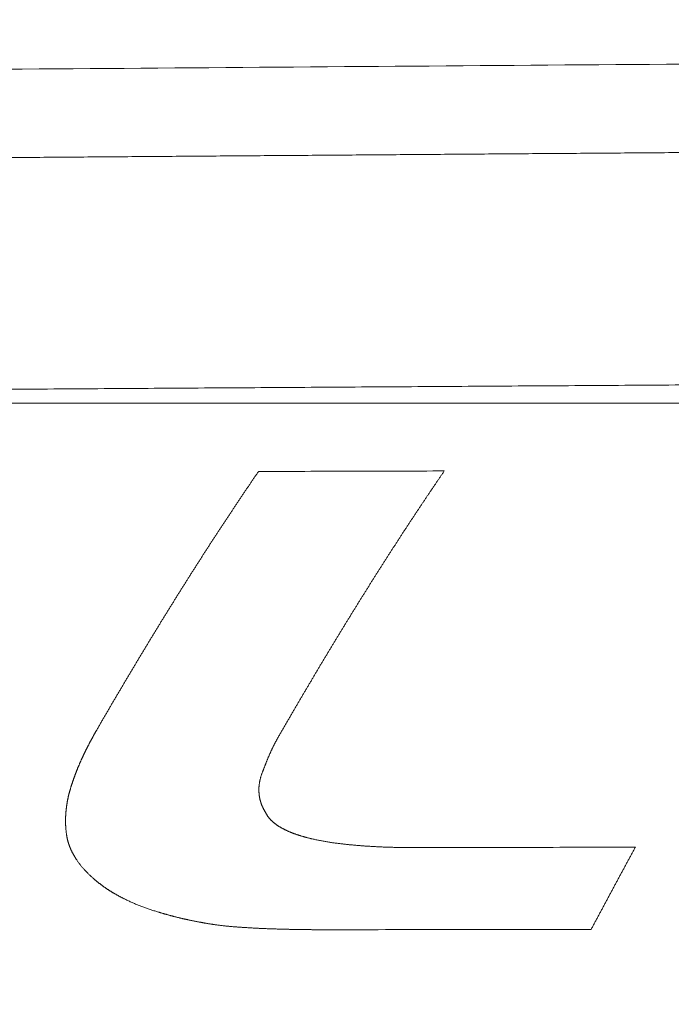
# Model space of a CAD drawing. Header units: millimetres. Extents: x 0 to 594, y 0 to 420.
# Tile 94 of 256: x 291.87 to 296.26, y 160.59 to 167.22. Entities that reach past the tile are written whole.
import ezdxf

# ---------------------------------------------------------------- set-up
doc = ezdxf.new("R2010")
doc.units = ezdxf.units.MM
doc.layers.add('1', color=7, linetype='Continuous', true_color=0xffffff)
doc.styles.add('Arial Unicode MS', font='txt')
doc.dimstyles.get("Standard").update_dxf_attribs({"dimtxt": 0.18, "dimasz": 0.18, "dimexe": 0.18, "dimexo": 0.0625, "dimgap": 0.09, "dimtad": 0, "dimtih": 1, "dimtoh": 1, "dimdec": 4, "dimzin": 0, "dimdsep": 46, "dimtxsty": 'Standard', "dimcen": 0.09, "dimadec": 0, "dimazin": 0, "dimtfac": 1, "dimtdec": 4, "dimtofl": 0, "dimtmove": 0, "dimatfit": 3, "dimfxl": 0, "dimtolj": 1, "dimtzin": 0, "dimarcsym": 0})

# ---------------------------------------------------------------- blocks, each defined once
blk = doc.blocks.new('_U6')
at = {"layer": '1', "color": 18, "lineweight": 13}
for p, q in [((249.4923, 222.8797), (249.4923, 205.5808)), ((345.4466, 147.9494), (345.4466, 209.5808)), ((249.4923, 207.5808), (266.9467, 207.5808)), ((345.4466, 207.5808), (327.9922, 207.5808))]:
    blk.add_line(p, q, dxfattribs=at)
at = {"layer": '1', "color": 18}
for points in [[(249.4923, 207.5808), (252.9923, 208.5186), (252.9923, 206.6429)], [(345.4466, 207.5808), (341.9466, 206.6429), (341.9466, 208.5186)]]:
    blk.add_solid(points, dxfattribs=at)
at = {"layer": '1', "color": 18, "linetype": 'Continuous', "lineweight": 13, "char_height": 3.5, "attachment_point": 7, "line_spacing_factor": 1.047437, "style": 'Arial Unicode MS'}
for s, insert in [('\\fArial Unicode MS|b0|i0;\\W1.0000;LCG (DRY WEIGHT)', (281.2985, 204.945)), ('\\fArial Unicode MS|b0|i0;\\W1.0000;1.92', (268.6322, 204.945))]:
    blk.add_mtext(s, dxfattribs=dict(at, insert=insert))
blk = doc.blocks.new('_U9')
at = {"layer": '1', "color": 18, "lineweight": 13}
for p, q in [((249.4923, 164.6397), (361.6545, 164.6397)), ((359.6545, 164.6397), (359.6545, 150.7737)), ((359.6545, 124.3668), (359.6545, 138.6073)), ((160.7691, 124.3668), (361.6545, 124.3668))]:
    blk.add_line(p, q, dxfattribs=at)
at = {"layer": '1', "color": 18}
for points in [[(359.6545, 164.6397), (360.5923, 161.1397), (358.7167, 161.1397)], [(359.6545, 124.3668), (358.7167, 127.8668), (360.5923, 127.8668)]]:
    blk.add_solid(points, dxfattribs=at)
at = {"layer": '1', "color": 18, "linetype": 'Continuous', "lineweight": 13, "char_height": 3.5, "attachment_point": 7, "rotation": 90, "line_spacing_factor": 1.047437, "style": 'Arial Unicode MS'}
for s, insert in [('\\fArial Unicode MS|b0|i0;\\W1.0000;SINGLE POINT LIFT* EYE', (369.6954, 140.2648)), ('\\fArial Unicode MS|b0|i0;\\W1.0000;0.81', (362.6333, 140.2648))]:
    blk.add_mtext(s, dxfattribs=dict(at, insert=insert))
blk = doc.blocks.new('_U10')
at = {"layer": '1', "color": 18, "lineweight": 13}
for p, q in [((249.4923, 222.8797), (380.277, 222.8797)), ((378.277, 222.8797), (378.277, 151.235)), ((378.277, 124.3668), (378.277, 139.0687)), ((160.7691, 124.3668), (380.277, 124.3668))]:
    blk.add_line(p, q, dxfattribs=at)
at = {"layer": '1', "color": 18}
for points in [[(378.277, 222.8797), (379.2148, 219.3797), (377.3392, 219.3797)], [(378.277, 124.3668), (377.3392, 127.8668), (379.2148, 127.8668)]]:
    blk.add_solid(points, dxfattribs=at)
at = {"layer": '1', "color": 18, "linetype": 'Continuous', "lineweight": 13, "char_height": 3.5, "attachment_point": 7, "rotation": 90, "line_spacing_factor": 1.047437, "style": 'Arial Unicode MS'}
for s, insert in [('\\fArial Unicode MS|b0|i0;\\W1.0000;LIFTING STROPS* EYE', (388.3179, 140.7262)), ('\\fArial Unicode MS|b0|i0;\\W1.0000;1.97', (381.2558, 140.7262))]:
    blk.add_mtext(s, dxfattribs=dict(at, insert=insert))

msp = doc.modelspace()

# ---------------------------------------------------------------- linework, layer by layer
at = {"layer": '1', "color": 155, "linetype": 'Continuous', "lineweight": 13}
for points, knots in [([(273.1465, 166.7425), (273.7559, 166.7476), (274.3654, 166.7526), (275.5842, 166.7627), (276.1936, 166.7677), (278.0219, 166.7826), (279.2408, 166.7924), (282.8974, 166.8217), (285.3351, 166.8407), (290.2105, 166.8783), (292.6483, 166.8969), (296.3048, 166.9247), (297.5237, 166.934), (299.9614, 166.9525), (302.3992, 166.971), (306.0557, 166.9987), (308.4935, 167.0173), (310.9312, 167.0357), (312.1501, 167.045), (314.5878, 167.0633), (315.8066, 167.0725), (319.4632, 167.0998), (321.901, 167.1177), (326.7764, 167.1532), (329.2142, 167.1707), (331.6519, 167.188)], [0, 0, 0, 0, 0.03125, 0.03125, 0.0625, 0.0625, 0.125, 0.125, 0.25, 0.25, 0.375, 0.375, 0.4375, 0.4375, 0.5, 0.5625, 0.625, 0.625, 0.6875, 0.6875, 0.75, 0.75, 0.875, 0.875, 1, 1, 1, 1]), ([(276.7826, 166.1771), (276.9266, 166.1783), (277.2145, 166.1807), (277.6463, 166.1843), (278.0781, 166.1878), (278.51, 166.1914), (278.9418, 166.1949), (279.3736, 166.1984), (279.8055, 166.2019), (280.2373, 166.2054), (280.6692, 166.2089), (281.101, 166.2123), (281.5328, 166.2158), (281.9647, 166.2192), (282.3965, 166.2226), (282.8283, 166.2261), (283.2602, 166.2295), (283.692, 166.2329), (284.1239, 166.2362), (284.5557, 166.2396), (284.9875, 166.243), (285.4194, 166.2463), (285.8512, 166.2497), (286.283, 166.253), (286.7149, 166.2564), (287.1467, 166.2597), (287.5786, 166.263), (288.0104, 166.2663), (288.4422, 166.2696), (288.8741, 166.2729), (289.3059, 166.2761), (289.7378, 166.2794), (290.1696, 166.2827), (290.6014, 166.2859), (291.0333, 166.2892), (291.4651, 166.2924), (291.897, 166.2957), (292.3288, 166.2989), (292.7606, 166.3022), (293.1925, 166.3054), (293.6243, 166.3086), (294.0562, 166.3118), (294.488, 166.315), (294.9198, 166.3183), (295.3517, 166.3215), (295.7835, 166.3247), (296.2153, 166.3279), (296.6472, 166.3311), (297.079, 166.3343), (297.5109, 166.3375), (297.9427, 166.3406), (298.3745, 166.3438), (298.8064, 166.347), (299.2382, 166.3502), (299.6701, 166.3534), (300.1019, 166.3566), (300.5337, 166.3597), (300.9656, 166.3629), (301.3974, 166.3661), (301.8293, 166.3693), (302.2611, 166.3725), (302.6929, 166.3756), (303.1248, 166.3788), (303.5566, 166.382), (303.9885, 166.3851), (304.4203, 166.3883), (304.8521, 166.3915), (305.4753, 166.396), (306.2899, 166.402), (307.2958, 166.4093), (308.3018, 166.4166), (309.3077, 166.424), (310.3137, 166.4313), (311.3196, 166.4386), (312.3255, 166.4459), (313.3315, 166.4532), (314.3374, 166.4604), (315.3433, 166.4676), (316.3493, 166.4748), (317.3552, 166.4819), (318.3611, 166.489), (319.3671, 166.4961), (320.373, 166.5032), (321.3789, 166.5102), (322.0496, 166.5149), (322.3849, 166.5172)], [0, 0, 0, 0, 0.00947, 0.018939, 0.028409, 0.037879, 0.047348, 0.056818, 0.066288, 0.075758, 0.085227, 0.094697, 0.104167, 0.113636, 0.123106, 0.132576, 0.142045, 0.151515, 0.160985, 0.170455, 0.179924, 0.189394, 0.198864, 0.208333, 0.217803, 0.227273, 0.236742, 0.246212, 0.255682, 0.265152, 0.274621, 0.284091, 0.293561, 0.30303, 0.3125, 0.32197, 0.331439, 0.340909, 0.350379, 0.359848, 0.369318, 0.378788, 0.388258, 0.397727, 0.407197, 0.416667, 0.426136, 0.435606, 0.445076, 0.454545, 0.464015, 0.473485, 0.482955, 0.492424, 0.501894, 0.511364, 0.520833, 0.530303, 0.539773, 0.549242, 0.558712, 0.568182, 0.577652, 0.587121, 0.596591, 0.606061, 0.61553, 0.625, 0.647059, 0.669118, 0.691176, 0.713235, 0.735294, 0.757353, 0.779412, 0.801471, 0.82353, 0.845588, 0.867647, 0.889706, 0.911765, 0.933823, 0.955882, 0.977941, 1, 1, 1, 1]), ([(332.9868, 156.9742), (332.8961, 156.9735), (332.7601, 156.9724), (332.5786, 156.971), (331.761, 156.9644), (330.262, 156.9524), (322.9943, 156.8942), (310.6392, 156.7949), (296.1038, 156.6802), (284.4754, 156.5874), (275.7541, 156.5168), (267.0328, 156.4482), (258.3115, 156.3898), (249.59, 156.3509), (240.8686, 156.3417), (232.1472, 156.3724), (223.4263, 156.4526), (214.7061, 156.5949), (205.9879, 156.8175), (197.2728, 157.1385), (190.0146, 157.5029), (184.2122, 157.8614), (180.5877, 158.1152), (177.6896, 158.3373), (174.7926, 158.5724), (171.1734, 158.8908), (166.8348, 159.3124), (162.5029, 159.7736), (158.1812, 160.2742), (153.8754, 160.8135), (150.3064, 161.2944), (147.4662, 161.6974), (144.6373, 162.1124), (141.1244, 162.653), (136.9511, 163.3355), (133.5121, 163.931), (130.7865, 164.4227), (129.1149, 164.7324), (128.1254, 164.9192), (127.8099, 164.9791)], [0, 0, 0, 0, 0.001316, 0.001976, 0.002636, 0.013193, 0.023751, 0.108212, 0.192672, 0.234902, 0.277133, 0.319363, 0.361593, 0.403823, 0.446054, 0.488284, 0.530514, 0.572745, 0.614975, 0.657205, 0.699435, 0.720551, 0.741666, 0.752223, 0.762781, 0.783896, 0.805011, 0.826126, 0.847241, 0.868356, 0.889472, 0.900029, 0.910587, 0.931702, 0.952817, 0.973932, 0.98449, 0.995047, 1, 1, 1, 1]), ([(319.7954, 164.9061), (319.6208, 164.905), (319.2717, 164.903), (318.7479, 164.8999), (318.2241, 164.8968), (317.7003, 164.8937), (317.1766, 164.8906), (316.6528, 164.8874), (316.129, 164.8843), (315.6052, 164.8812), (315.0815, 164.878), (314.5577, 164.8749), (314.0339, 164.8718), (313.5101, 164.8686), (312.9864, 164.8655), (312.4626, 164.8623), (311.9388, 164.8591), (311.4151, 164.8559), (310.8913, 164.8527), (310.3675, 164.8495), (309.8437, 164.8463), (309.32, 164.8431), (308.7962, 164.8399), (308.2724, 164.8367), (307.7486, 164.8335), (307.2249, 164.8303), (306.7011, 164.8271), (306.1773, 164.8239), (305.6535, 164.8206), (305.1298, 164.8174), (304.606, 164.8142), (304.0822, 164.8109), (303.5075, 164.8074), (302.8819, 164.8035), (302.2054, 164.7993), (301.5288, 164.7951), (300.8523, 164.7909), (300.1758, 164.7867), (299.4992, 164.7825), (298.8227, 164.7782), (298.1461, 164.774), (297.4696, 164.7697), (296.7931, 164.7654), (296.1165, 164.7612), (295.44, 164.7569), (294.7634, 164.7526), (294.0869, 164.7483), (293.4104, 164.7439), (292.7338, 164.7396), (292.0573, 164.7352), (291.3807, 164.7308), (290.7042, 164.7264), (290.0277, 164.722), (289.3511, 164.7176), (288.6746, 164.7132), (287.9981, 164.7087), (287.3215, 164.7042), (286.645, 164.6997), (285.9684, 164.6952), (285.2919, 164.6906), (284.6154, 164.686), (283.9388, 164.6814), (283.2623, 164.6768), (282.5858, 164.6722), (281.9092, 164.6675), (281.2327, 164.6628), (280.5561, 164.658), (279.8796, 164.6533), (279.2031, 164.6485), (278.5265, 164.6436), (277.85, 164.6388), (277.1735, 164.6339), (276.7225, 164.6306), (276.4969, 164.629)], [0, 0, 0, 0, 0.012097, 0.024194, 0.03629, 0.048387, 0.060484, 0.072581, 0.084677, 0.096774, 0.108871, 0.120968, 0.133065, 0.145161, 0.157258, 0.169355, 0.181452, 0.193548, 0.205645, 0.217742, 0.229839, 0.241935, 0.254032, 0.266129, 0.278226, 0.290323, 0.302419, 0.314516, 0.326613, 0.33871, 0.350806, 0.362903, 0.375, 0.390625, 0.40625, 0.421875, 0.4375, 0.453125, 0.46875, 0.484375, 0.5, 0.515625, 0.53125, 0.546875, 0.5625, 0.578125, 0.59375, 0.609375, 0.625, 0.640625, 0.65625, 0.671875, 0.6875, 0.703125, 0.71875, 0.734375, 0.75, 0.765625, 0.78125, 0.796875, 0.8125, 0.828125, 0.84375, 0.859375, 0.875, 0.890625, 0.90625, 0.921875, 0.9375, 0.953125, 0.96875, 0.984375, 1, 1, 1, 1]), ([(293.4784, 164.1794), (293.4764, 164.1765), (293.4724, 164.1707), (293.4665, 164.162), (293.4605, 164.1534), (293.4546, 164.1447), (293.4486, 164.136), (293.4427, 164.1272), (293.4367, 164.1185), (293.4308, 164.1098), (293.4248, 164.101), (293.4189, 164.0923), (293.4129, 164.0835), (293.407, 164.0747), (293.401, 164.066), (293.3951, 164.0572), (293.3891, 164.0484), (293.3832, 164.0395), (293.3772, 164.0307), (293.3713, 164.0219), (293.3653, 164.0131), (293.3594, 164.0042), (293.3534, 163.9953), (293.3474, 163.9865), (293.3415, 163.9776), (293.3355, 163.9687), (293.3296, 163.9598), (293.3236, 163.9509), (293.3177, 163.942), (293.3117, 163.9331), (293.3058, 163.9241), (293.2998, 163.9152), (293.2939, 163.9062), (293.2879, 163.8973), (293.282, 163.8883), (293.276, 163.8793), (293.2701, 163.8703), (293.2641, 163.8613), (293.2582, 163.8523), (293.2522, 163.8433), (293.2463, 163.8342), (293.2404, 163.8252), (293.2344, 163.8162), (293.2285, 163.8071), (293.2225, 163.798), (293.2166, 163.7889), (293.2106, 163.7799), (293.2047, 163.7708), (293.1987, 163.7617), (293.1928, 163.7525), (293.1868, 163.7434), (293.1809, 163.7343), (293.1749, 163.7251), (293.169, 163.716), (293.163, 163.7068), (293.1571, 163.6976), (293.1511, 163.6885), (293.1452, 163.6793), (293.1392, 163.6701), (293.1333, 163.6608), (293.1273, 163.6516), (293.1214, 163.6424), (293.1155, 163.6331), (293.1095, 163.6239), (293.1036, 163.6146), (293.0976, 163.6054), (293.0917, 163.5961), (293.0857, 163.5868), (293.0798, 163.5775), (293.0738, 163.5682), (293.0679, 163.5589), (293.0619, 163.5496), (293.056, 163.5403), (293.0501, 163.531), (293.0441, 163.5216), (293.0382, 163.5123), (293.0322, 163.5029), (293.0263, 163.4936), (293.0203, 163.4842), (293.0144, 163.4748), (293.0084, 163.4654), (293.0025, 163.456), (292.9966, 163.4466), (292.9906, 163.4372), (292.9847, 163.4278), (292.9787, 163.4184), (292.9728, 163.4089), (292.9668, 163.3995), (292.9609, 163.39), (292.9549, 163.3805), (292.949, 163.3711), (292.9431, 163.3616), (292.9371, 163.3521), (292.9312, 163.3426), (292.9252, 163.3331), (292.9193, 163.3235), (292.9134, 163.314), (292.9074, 163.3045), (292.9015, 163.2949), (292.8955, 163.2854), (292.8896, 163.2758), (292.8836, 163.2662), (292.8777, 163.2566), (292.8718, 163.2471), (292.8658, 163.2375), (292.8599, 163.2278), (292.8539, 163.2182), (292.848, 163.2086), (292.8421, 163.199), (292.8361, 163.1893), (292.8302, 163.1797), (292.8242, 163.17), (292.8183, 163.1603), (292.8124, 163.1506), (292.8064, 163.141), (292.8005, 163.1313), (292.7945, 163.1215), (292.7886, 163.1118), (292.7827, 163.1021), (292.7767, 163.0924), (292.7708, 163.0826), (292.7649, 163.0729), (292.7589, 163.0631), (292.753, 163.0534), (292.747, 163.0436), (292.7411, 163.0338), (292.7352, 163.024), (292.7292, 163.0142), (292.7233, 163.0044), (292.7174, 162.9946), (292.7114, 162.9847), (292.7055, 162.9749), (292.6995, 162.9651), (292.6936, 162.9552), (292.6877, 162.9453), (292.6817, 162.9355), (292.6758, 162.9256), (292.6699, 162.9157), (292.6639, 162.9058), (292.658, 162.8959), (292.652, 162.886), (292.6461, 162.8761), (292.6402, 162.8662), (292.6342, 162.8562), (292.6283, 162.8463), (292.6224, 162.8363), (292.6164, 162.8264), (292.6105, 162.8164), (292.6046, 162.8064), (292.5986, 162.7964), (292.5927, 162.7864), (292.5867, 162.7764), (292.5808, 162.7664), (292.5749, 162.7564), (292.5689, 162.7464), (292.563, 162.7363), (292.5571, 162.7263), (292.5511, 162.7163), (292.5452, 162.7062), (292.5393, 162.6961), (292.5333, 162.6861), (292.5274, 162.676), (292.5215, 162.6659), (292.5155, 162.6558), (292.5096, 162.6457), (292.5036, 162.6356), (292.4977, 162.6254), (292.4918, 162.6153), (292.4858, 162.6052), (292.4799, 162.595), (292.474, 162.5849), (292.468, 162.5747), (292.4621, 162.5645), (292.4562, 162.5544), (292.4502, 162.5442), (292.4443, 162.534), (292.4384, 162.5238), (292.4324, 162.5136), (292.4265, 162.5033), (292.4206, 162.4931), (292.4146, 162.4829), (292.4087, 162.4727), (292.4028, 162.4624), (292.3968, 162.4522), (292.3909, 162.4419), (292.3869, 162.435), (292.385, 162.4316)], [0, 0, 0, 0, 0.005435, 0.010869, 0.016304, 0.021739, 0.027173, 0.032608, 0.038042, 0.043477, 0.048911, 0.054345, 0.05978, 0.065214, 0.070648, 0.076083, 0.081517, 0.086951, 0.092385, 0.09782, 0.103254, 0.108688, 0.114123, 0.119557, 0.124992, 0.130426, 0.13586, 0.141295, 0.146729, 0.152164, 0.157599, 0.163033, 0.168468, 0.173903, 0.179338, 0.184773, 0.190208, 0.195643, 0.201078, 0.206514, 0.211949, 0.217384, 0.22282, 0.228256, 0.233692, 0.239128, 0.244564, 0.25, 0.255436, 0.260873, 0.266309, 0.271746, 0.277183, 0.28262, 0.288058, 0.293496, 0.298934, 0.304372, 0.309811, 0.31525, 0.320689, 0.326128, 0.331566, 0.337004, 0.342441, 0.347878, 0.353314, 0.35875, 0.364186, 0.369621, 0.375056, 0.38049, 0.385924, 0.391358, 0.396791, 0.402224, 0.407657, 0.41309, 0.418523, 0.423955, 0.429387, 0.434819, 0.440251, 0.445683, 0.451115, 0.456546, 0.461978, 0.46741, 0.472841, 0.478273, 0.483704, 0.489136, 0.494568, 0.5, 0.505432, 0.510864, 0.516296, 0.521729, 0.527161, 0.532594, 0.538027, 0.543459, 0.548892, 0.554325, 0.559759, 0.565192, 0.570625, 0.576059, 0.581492, 0.586926, 0.592359, 0.597793, 0.603227, 0.608661, 0.614095, 0.619529, 0.624964, 0.630398, 0.635832, 0.641267, 0.646701, 0.652136, 0.65757, 0.663005, 0.66844, 0.673875, 0.67931, 0.684745, 0.69018, 0.695615, 0.70105, 0.706485, 0.71192, 0.717355, 0.722791, 0.728226, 0.733661, 0.739097, 0.744532, 0.749968, 0.755403, 0.760839, 0.766274, 0.77171, 0.777145, 0.782581, 0.788017, 0.793452, 0.798888, 0.804324, 0.809759, 0.815195, 0.820631, 0.826066, 0.831502, 0.836938, 0.842374, 0.847809, 0.853245, 0.858681, 0.864116, 0.869552, 0.874988, 0.880423, 0.885859, 0.891295, 0.89673, 0.902166, 0.907601, 0.913037, 0.918472, 0.923908, 0.929343, 0.934779, 0.940214, 0.945649, 0.951085, 0.95652, 0.961955, 0.96739, 0.972825, 0.97826, 0.983695, 0.98913, 0.994565, 1, 1, 1, 1]), ([(293.7179, 162.5729), (293.7198, 162.5761), (293.7236, 162.5826), (293.7293, 162.5924), (293.735, 162.6022), (293.7407, 162.612), (293.7465, 162.6217), (293.7522, 162.6315), (293.7579, 162.6412), (293.7636, 162.651), (293.7693, 162.6607), (293.775, 162.6704), (293.7807, 162.6802), (293.7865, 162.6899), (293.7922, 162.6996), (293.7979, 162.7093), (293.8036, 162.719), (293.8093, 162.7286), (293.815, 162.7383), (293.8207, 162.748), (293.8265, 162.7576), (293.8322, 162.7673), (293.8379, 162.7769), (293.8436, 162.7866), (293.8493, 162.7962), (293.855, 162.8058), (293.8607, 162.8154), (293.8665, 162.8251), (293.8722, 162.8347), (293.8779, 162.8442), (293.8836, 162.8538), (293.8893, 162.8634), (293.895, 162.873), (293.9007, 162.8825), (293.9065, 162.8921), (293.9122, 162.9016), (293.9179, 162.9112), (293.9236, 162.9207), (293.9293, 162.9302), (293.935, 162.9397), (293.9408, 162.9493), (293.9465, 162.9588), (293.9522, 162.9682), (293.9579, 162.9777), (293.9636, 162.9872), (293.9693, 162.9967), (293.9751, 163.0061), (293.9808, 163.0156), (293.9865, 163.025), (293.9922, 163.0345), (293.9979, 163.0439), (294.0036, 163.0533), (294.0094, 163.0627), (294.0151, 163.0721), (294.0208, 163.0815), (294.0265, 163.0909), (294.0322, 163.1003), (294.0379, 163.1097), (294.0437, 163.119), (294.0494, 163.1284), (294.0551, 163.1378), (294.0608, 163.1471), (294.0665, 163.1564), (294.0722, 163.1658), (294.078, 163.1751), (294.0837, 163.1844), (294.0894, 163.1937), (294.0951, 163.203), (294.1008, 163.2123), (294.1066, 163.2215), (294.1123, 163.2308), (294.118, 163.2401), (294.1237, 163.2493), (294.1294, 163.2586), (294.1351, 163.2678), (294.1409, 163.277), (294.1466, 163.2863), (294.1523, 163.2955), (294.158, 163.3047), (294.1637, 163.3139), (294.1695, 163.3231), (294.1752, 163.3322), (294.1809, 163.3414), (294.1866, 163.3506), (294.1923, 163.3597), (294.1981, 163.3689), (294.2038, 163.378), (294.2095, 163.3871), (294.2152, 163.3962), (294.2209, 163.4054), (294.2267, 163.4145), (294.2324, 163.4236), (294.2381, 163.4326), (294.2438, 163.4417), (294.2496, 163.4508), (294.2553, 163.4599), (294.261, 163.4689), (294.2667, 163.478), (294.2724, 163.487), (294.2782, 163.496), (294.2839, 163.505), (294.2896, 163.5141), (294.2953, 163.5231), (294.3011, 163.5321), (294.3068, 163.541), (294.3125, 163.55), (294.3182, 163.559), (294.3239, 163.568), (294.3297, 163.5769), (294.3354, 163.5859), (294.3411, 163.5948), (294.3468, 163.6037), (294.3526, 163.6127), (294.3583, 163.6216), (294.364, 163.6305), (294.3697, 163.6394), (294.3755, 163.6483), (294.3812, 163.6572), (294.3869, 163.6661), (294.3926, 163.6749), (294.3984, 163.6838), (294.4041, 163.6927), (294.4098, 163.7015), (294.4155, 163.7104), (294.4213, 163.7192), (294.427, 163.728), (294.4327, 163.7368), (294.4384, 163.7456), (294.4442, 163.7544), (294.4499, 163.7632), (294.4556, 163.772), (294.4613, 163.7807), (294.4671, 163.7895), (294.4728, 163.7983), (294.4785, 163.807), (294.4842, 163.8157), (294.49, 163.8245), (294.4957, 163.8332), (294.5014, 163.8419), (294.5071, 163.8506), (294.5129, 163.8593), (294.5186, 163.8679), (294.5243, 163.8766), (294.5301, 163.8853), (294.5358, 163.8939), (294.5415, 163.9026), (294.5472, 163.9112), (294.553, 163.9198), (294.5587, 163.9285), (294.5644, 163.9371), (294.5701, 163.9457), (294.5759, 163.9543), (294.5816, 163.9628), (294.5873, 163.9714), (294.5931, 163.98), (294.5988, 163.9885), (294.6045, 163.9971), (294.6102, 164.0056), (294.616, 164.0142), (294.6217, 164.0227), (294.6274, 164.0312), (294.6332, 164.0397), (294.6389, 164.0482), (294.6446, 164.0567), (294.6503, 164.0652), (294.6561, 164.0736), (294.6618, 164.0821), (294.6675, 164.0905), (294.6733, 164.099), (294.679, 164.1074), (294.6847, 164.1158), (294.6904, 164.1242), (294.6962, 164.1327), (294.7019, 164.1411), (294.7076, 164.1494), (294.7134, 164.1578), (294.7191, 164.1662), (294.7248, 164.1746), (294.7286, 164.1801), (294.7306, 164.1829)], [0, 0, 0, 0, 0.00565, 0.0113, 0.016949, 0.022599, 0.028249, 0.033899, 0.039549, 0.045199, 0.05085, 0.0565, 0.06215, 0.0678, 0.073451, 0.079101, 0.084751, 0.090402, 0.096052, 0.101703, 0.107353, 0.113003, 0.118654, 0.124304, 0.129955, 0.135606, 0.141256, 0.146907, 0.152557, 0.158208, 0.163858, 0.169509, 0.17516, 0.18081, 0.186461, 0.192111, 0.197762, 0.203412, 0.209063, 0.214713, 0.220364, 0.226014, 0.231665, 0.237315, 0.242966, 0.248616, 0.254267, 0.259917, 0.265567, 0.271217, 0.276868, 0.282518, 0.288168, 0.293818, 0.299468, 0.305118, 0.310768, 0.316418, 0.322068, 0.327718, 0.333367, 0.339017, 0.344667, 0.350316, 0.355966, 0.361615, 0.367265, 0.372914, 0.378563, 0.384212, 0.389861, 0.39551, 0.401159, 0.406808, 0.412457, 0.418105, 0.423754, 0.429402, 0.435051, 0.440699, 0.446347, 0.451995, 0.457643, 0.463291, 0.468939, 0.474587, 0.480234, 0.485882, 0.491529, 0.497176, 0.502824, 0.508471, 0.514118, 0.519764, 0.525411, 0.531058, 0.536705, 0.542352, 0.547999, 0.553646, 0.559293, 0.56494, 0.570587, 0.576235, 0.581882, 0.58753, 0.593178, 0.598827, 0.604475, 0.610124, 0.615773, 0.621423, 0.627073, 0.632723, 0.638374, 0.644025, 0.649677, 0.655329, 0.660981, 0.666634, 0.672288, 0.677942, 0.683595, 0.689248, 0.6949, 0.700552, 0.706204, 0.711856, 0.717508, 0.723159, 0.72881, 0.734461, 0.740112, 0.745762, 0.751413, 0.757063, 0.762714, 0.768364, 0.774014, 0.779665, 0.785315, 0.790965, 0.796615, 0.802265, 0.807915, 0.813565, 0.819215, 0.824864, 0.830514, 0.836164, 0.841814, 0.847463, 0.853113, 0.858762, 0.864412, 0.870061, 0.875711, 0.88136, 0.88701, 0.892659, 0.898309, 0.903958, 0.909608, 0.915257, 0.920907, 0.926556, 0.932205, 0.937855, 0.943504, 0.949154, 0.954803, 0.960453, 0.966102, 0.971752, 0.977401, 0.983051, 0.988701, 0.99435, 1, 1, 1, 1]), ([(125.234, 163.1749), (125.8229, 163.0585), (127.4532, 162.7407), (130.0808, 162.2512), (133.0345, 161.7195), (135.7828, 161.2437), (138.3045, 160.8225), (140.5968, 160.4523), (142.6576, 160.1297), (144.4992, 159.8496), (146.8732, 159.4977), (149.8873, 159.0688), (153.6497, 158.5646), (157.934, 158.0262), (162.719, 157.4723), (167.9788, 156.9227), (173.2461, 156.4312), (179.956, 155.8795), (188.1146, 155.3329), (197.7248, 154.8527), (207.3425, 154.5125), (216.964, 154.2877), (229.3673, 154.1168), (244.5524, 154.0617), (262.5178, 154.148), (276.0755, 154.2592), (285.2257, 154.3327), (289.9445, 154.3705), (294.5521, 154.4071), (298.958, 154.442), (302.2457, 154.468), (304.569, 154.4864), (306.0869, 154.4984), (307.8087, 154.5121), (309.736, 154.5274), (311.8688, 154.5444), (314.2073, 154.563), (316.7766, 154.5836), (319.5807, 154.606), (322.6231, 154.6304), (325.4802, 154.6533), (328.1112, 154.6744), (329.9099, 154.6888), (331.2095, 154.6992), (331.9812, 154.7053), (332.5788, 154.7103), (332.9188, 154.7127), (332.9986, 154.7133)], [0, 0, 0, 0, 0.009217, 0.02542, 0.040456, 0.054325, 0.067027, 0.078366, 0.088579, 0.097666, 0.105628, 0.123598, 0.141899, 0.160526, 0.185817, 0.211115, 0.236399, 0.26167, 0.307636, 0.353617, 0.399601, 0.445585, 0.491569, 0.577406, 0.663242, 0.74908, 0.771741, 0.794402, 0.816719, 0.837786, 0.857556, 0.863844, 0.871088, 0.879314, 0.888523, 0.898714, 0.909887, 0.922042, 0.935543, 0.95008, 0.965652, 0.976497, 0.987793, 0.991436, 0.995123, 0.998855, 1, 1, 1, 1]), ([(293.6043, 162.3762), (293.6063, 162.3796), (293.6103, 162.3866), (293.6162, 162.397), (293.6222, 162.4074), (293.6282, 162.4178), (293.6341, 162.4282), (293.6401, 162.4386), (293.646, 162.449), (293.652, 162.4594), (293.658, 162.4697), (293.6639, 162.4801), (293.6699, 162.4904), (293.6759, 162.5008), (293.6819, 162.5111), (293.6879, 162.5214), (293.6939, 162.5317), (293.6999, 162.542), (293.7059, 162.5523), (293.7119, 162.5626), (293.7159, 162.5694), (293.7179, 162.5729)], [0, 0, 0, 0, 0.052631, 0.105263, 0.157894, 0.210526, 0.263158, 0.315789, 0.368421, 0.421053, 0.473684, 0.526316, 0.578948, 0.631579, 0.684211, 0.736842, 0.789474, 0.842106, 0.894737, 0.947369, 1, 1, 1, 1]), ([(292.385, 162.4316), (292.3841, 162.4301), (292.3823, 162.427), (292.3797, 162.4224), (292.377, 162.4177), (292.3744, 162.4131), (292.3718, 162.4084), (292.3692, 162.4038), (292.3666, 162.3991), (292.364, 162.3945), (292.3614, 162.3898), (292.3589, 162.3851), (292.3563, 162.3805), (292.3538, 162.3758), (292.3513, 162.3711), (292.3487, 162.3664), (292.3462, 162.3617), (292.3437, 162.357), (292.3413, 162.3523), (292.3388, 162.3476), (292.3363, 162.3429), (292.3339, 162.3381), (292.3314, 162.3334), (292.329, 162.3287), (292.3266, 162.3239), (292.3242, 162.3192), (292.3218, 162.3144), (292.3194, 162.3097), (292.317, 162.3049), (292.3146, 162.3001), (292.3123, 162.2953), (292.3099, 162.2906), (292.3076, 162.2858), (292.3053, 162.281), (292.303, 162.2762), (292.3007, 162.2714), (292.2984, 162.2666), (292.2961, 162.2618), (292.2939, 162.2569), (292.2916, 162.2521), (292.2894, 162.2473), (292.2872, 162.2425), (292.285, 162.2376), (292.2828, 162.2328), (292.2806, 162.2279), (292.2784, 162.223), (292.2763, 162.2182), (292.2741, 162.2133), (292.272, 162.2084), (292.2699, 162.2035), (292.2678, 162.1986), (292.2658, 162.1937), (292.2637, 162.1888), (292.2617, 162.1839), (292.2597, 162.179), (292.2577, 162.1741), (292.2557, 162.1692), (292.2537, 162.1642), (292.2518, 162.1593), (292.2499, 162.1543), (292.248, 162.1494), (292.2461, 162.1444), (292.2442, 162.1394), (292.2423, 162.1345), (292.2405, 162.1295), (292.2387, 162.1245), (292.2369, 162.1195), (292.2351, 162.1145), (292.2333, 162.1095), (292.2316, 162.1045), (292.2298, 162.0995), (292.2281, 162.0945), (292.2264, 162.0894), (292.2247, 162.0844), (292.223, 162.0794), (292.2213, 162.0743), (292.2201, 162.071), (292.2196, 162.0693)], [0, 0, 0, 0, 0.013331, 0.026661, 0.039992, 0.053322, 0.066653, 0.079983, 0.093314, 0.106644, 0.119975, 0.133305, 0.146636, 0.159966, 0.173297, 0.186627, 0.199958, 0.213289, 0.22662, 0.239951, 0.253282, 0.266613, 0.279944, 0.293276, 0.306607, 0.319939, 0.333271, 0.346604, 0.359936, 0.373269, 0.386603, 0.399936, 0.41327, 0.426604, 0.439939, 0.453274, 0.466609, 0.479945, 0.493282, 0.506619, 0.519956, 0.533294, 0.546632, 0.55997, 0.573309, 0.586647, 0.599985, 0.613324, 0.626661, 0.639999, 0.653336, 0.666673, 0.68001, 0.693346, 0.706681, 0.720016, 0.733351, 0.746685, 0.760018, 0.773351, 0.786684, 0.800017, 0.813349, 0.826681, 0.840014, 0.853346, 0.866678, 0.88001, 0.893343, 0.906675, 0.920007, 0.93334, 0.946672, 0.960004, 0.973336, 0.986668, 1, 1, 1, 1]), ([(293.5033, 162.1493), (293.5041, 162.1512), (293.5055, 162.1551), (293.5077, 162.1609), (293.5099, 162.1667), (293.5121, 162.1725), (293.5144, 162.1783), (293.5166, 162.1841), (293.5189, 162.1899), (293.5211, 162.1956), (293.5234, 162.2014), (293.5257, 162.2072), (293.528, 162.2129), (293.5303, 162.2187), (293.5326, 162.2244), (293.535, 162.2302), (293.5374, 162.2359), (293.5397, 162.2417), (293.5421, 162.2474), (293.5445, 162.2531), (293.547, 162.2588), (293.5494, 162.2645), (293.5519, 162.2702), (293.5544, 162.2759), (293.5569, 162.2816), (293.5594, 162.2872), (293.5619, 162.2929), (293.5645, 162.2985), (293.5671, 162.3042), (293.5698, 162.3098), (293.5725, 162.3154), (293.5752, 162.321), (293.578, 162.3266), (293.5808, 162.3321), (293.5836, 162.3377), (293.5865, 162.3432), (293.5894, 162.3487), (293.5923, 162.3543), (293.5953, 162.3597), (293.5983, 162.3652), (293.6013, 162.3707), (293.6033, 162.3743), (293.6043, 162.3762)], [0, 0, 0, 0, 0.024991, 0.049983, 0.074975, 0.099968, 0.124962, 0.149957, 0.174952, 0.199948, 0.224945, 0.249942, 0.274941, 0.29994, 0.32494, 0.34994, 0.374942, 0.399944, 0.424948, 0.449953, 0.474959, 0.499967, 0.524976, 0.549986, 0.574995, 0.600005, 0.625013, 0.650019, 0.675024, 0.700027, 0.725028, 0.750026, 0.775023, 0.800019, 0.825015, 0.85001, 0.875006, 0.900003, 0.925, 0.949999, 0.974999, 1, 1, 1, 1]), ([(293.5237, 161.8847), (293.5231, 161.8858), (293.5217, 161.8882), (293.5197, 161.8917), (293.5177, 161.8953), (293.5158, 161.8988), (293.5138, 161.9024), (293.5119, 161.906), (293.5101, 161.9096), (293.5083, 161.9132), (293.5065, 161.9169), (293.5048, 161.9205), (293.5032, 161.9242), (293.5017, 161.9279), (293.5002, 161.9316), (293.4987, 161.9353), (293.4973, 161.939), (293.496, 161.9427), (293.4948, 161.9465), (293.4936, 161.9502), (293.4924, 161.954), (293.4913, 161.9578), (293.4903, 161.9616), (293.4893, 161.9654), (293.4884, 161.9692), (293.4876, 161.973), (293.4868, 161.9768), (293.486, 161.9807), (293.4853, 161.9845), (293.4847, 161.9884), (293.4841, 161.9922), (293.4836, 161.9961), (293.4831, 162), (293.4827, 162.0039), (293.4823, 162.0077), (293.482, 162.0116), (293.4816, 162.0167), (293.4813, 162.0231), (293.4811, 162.0307), (293.481, 162.0382), (293.4812, 162.0458), (293.4816, 162.0534), (293.4822, 162.0609), (293.483, 162.0684), (293.484, 162.0759), (293.4852, 162.0834), (293.4866, 162.0908), (293.4882, 162.0983), (293.49, 162.1056), (293.4919, 162.113), (293.494, 162.1203), (293.4962, 162.1276), (293.4985, 162.1348), (293.5009, 162.1421), (293.5025, 162.1469), (293.5033, 162.1493)], [0, 0, 0, 0, 0.014236, 0.028513, 0.042824, 0.057158, 0.071507, 0.085863, 0.100217, 0.114562, 0.128892, 0.143202, 0.157496, 0.171774, 0.18604, 0.200295, 0.214543, 0.228784, 0.243022, 0.257259, 0.271495, 0.285732, 0.299972, 0.314213, 0.328458, 0.342706, 0.356958, 0.371215, 0.385477, 0.399744, 0.414016, 0.428293, 0.442576, 0.456864, 0.471157, 0.485456, 0.499759, 0.527582, 0.555415, 0.583254, 0.611093, 0.638927, 0.666753, 0.694568, 0.722369, 0.750154, 0.777925, 0.80569, 0.833454, 0.861221, 0.88899, 0.916759, 0.944522, 0.972272, 1, 1, 1, 1]), ([(292.2196, 162.0693), (292.2191, 162.0678), (292.2181, 162.0647), (292.2167, 162.0601), (292.2152, 162.0555), (292.2138, 162.0509), (292.2124, 162.0462), (292.211, 162.0416), (292.2096, 162.037), (292.2082, 162.0323), (292.2069, 162.0277), (292.2056, 162.023), (292.2043, 162.0184), (292.203, 162.0137), (292.2018, 162.009), (292.2006, 162.0043), (292.1994, 161.9996), (292.1983, 161.995), (292.1972, 161.9903), (292.1961, 161.9856), (292.1951, 161.9808), (292.1941, 161.9761), (292.1931, 161.9714), (292.1922, 161.9667), (292.1913, 161.9619), (292.1904, 161.9572), (292.1896, 161.9524), (292.1888, 161.9477), (292.188, 161.9429), (292.1872, 161.9382), (292.1865, 161.9334), (292.1858, 161.9286), (292.1852, 161.9239), (292.1845, 161.9191), (292.1839, 161.9143), (292.1834, 161.9095), (292.1828, 161.9047), (292.1823, 161.8999), (292.1818, 161.8951), (292.1813, 161.8903), (292.1808, 161.8855), (292.1804, 161.8807), (292.18, 161.8759), (292.1796, 161.871), (292.1793, 161.8662), (292.179, 161.8614), (292.1787, 161.8566), (292.1785, 161.8517), (292.1783, 161.8469), (292.1781, 161.8421), (292.178, 161.8372), (292.1779, 161.8324), (292.1779, 161.8276), (292.1779, 161.8227), (292.1779, 161.8169), (292.178, 161.8101), (292.1783, 161.8023), (292.1787, 161.7946), (292.1791, 161.7868), (292.1797, 161.779), (292.1803, 161.7712), (292.181, 161.7634), (292.1818, 161.7557), (292.1827, 161.7479), (292.1836, 161.7401), (292.1842, 161.735), (292.1846, 161.7324)], [0, 0, 0, 0, 0.014141, 0.028286, 0.042435, 0.056588, 0.070742, 0.084899, 0.099056, 0.113215, 0.127373, 0.141531, 0.155689, 0.169846, 0.184001, 0.198155, 0.212307, 0.226457, 0.240606, 0.254752, 0.268897, 0.283041, 0.297183, 0.311325, 0.325467, 0.339609, 0.353752, 0.367895, 0.382039, 0.396184, 0.410331, 0.424478, 0.438627, 0.452778, 0.46693, 0.481083, 0.495239, 0.509395, 0.523553, 0.537712, 0.55187, 0.566029, 0.580188, 0.594346, 0.608503, 0.62266, 0.636815, 0.650969, 0.665122, 0.679273, 0.693424, 0.707573, 0.721722, 0.735871, 0.750019, 0.772743, 0.795468, 0.818195, 0.840925, 0.863656, 0.886388, 0.909119, 0.931848, 0.954573, 0.977291, 1, 1, 1, 1]), ([(293.8344, 161.7048), (293.8324, 161.7053), (293.8285, 161.7063), (293.8227, 161.7077), (293.8168, 161.7092), (293.811, 161.7107), (293.8052, 161.7122), (293.7994, 161.7137), (293.7936, 161.7152), (293.7878, 161.7168), (293.782, 161.7184), (293.7762, 161.72), (293.7705, 161.7217), (293.7647, 161.7234), (293.759, 161.7251), (293.7533, 161.7268), (293.7476, 161.7287), (293.7419, 161.7305), (293.7362, 161.7324), (293.7306, 161.7343), (293.725, 161.7363), (293.7194, 161.7383), (293.7138, 161.7404), (293.7082, 161.7426), (293.7027, 161.7447), (293.6972, 161.7469), (293.6917, 161.7492), (293.6863, 161.7515), (293.6809, 161.7539), (293.6755, 161.7563), (293.6701, 161.7588), (293.6648, 161.7613), (293.6595, 161.7639), (293.6543, 161.7665), (293.6491, 161.7691), (293.6439, 161.7719), (293.6388, 161.7746), (293.6337, 161.7775), (293.6286, 161.7804), (293.6236, 161.7833), (293.6187, 161.7863), (293.614, 161.7893), (293.6094, 161.7922), (293.605, 161.7952), (293.6006, 161.7982), (293.5963, 161.8012), (293.5921, 161.8043), (293.5879, 161.8075), (293.5838, 161.8108), (293.5798, 161.8141), (293.5758, 161.8175), (293.572, 161.8209), (293.5681, 161.8245), (293.5644, 161.8281), (293.5608, 161.8317), (293.5573, 161.8355), (293.5539, 161.8393), (293.5506, 161.8431), (293.5474, 161.847), (293.5444, 161.851), (293.5415, 161.8551), (293.5387, 161.8592), (293.536, 161.8633), (293.5334, 161.8675), (293.5309, 161.8717), (293.5285, 161.876), (293.5261, 161.8803), (293.5245, 161.8832), (293.5237, 161.8847)], [0, 0, 0, 0, 0.01565, 0.031295, 0.046932, 0.062564, 0.078191, 0.093812, 0.109429, 0.125041, 0.14065, 0.156257, 0.171863, 0.187468, 0.203074, 0.218682, 0.234294, 0.249912, 0.265537, 0.281169, 0.296805, 0.312446, 0.32809, 0.343737, 0.359384, 0.375033, 0.390681, 0.406328, 0.421973, 0.437617, 0.453258, 0.468896, 0.484531, 0.500163, 0.515791, 0.531415, 0.547033, 0.562645, 0.57825, 0.593849, 0.60944, 0.625026, 0.639408, 0.653787, 0.668166, 0.682548, 0.696937, 0.711336, 0.72575, 0.740184, 0.754643, 0.769128, 0.783628, 0.798134, 0.812637, 0.827128, 0.8416, 0.856046, 0.87046, 0.884839, 0.899192, 0.913534, 0.927879, 0.942239, 0.956623, 0.971041, 0.985498, 1, 1, 1, 1]), ([(292.1846, 161.7324), (292.1848, 161.7309), (292.1853, 161.7281), (292.186, 161.7239), (292.1868, 161.7196), (292.1876, 161.7153), (292.1885, 161.7111), (292.1893, 161.7068), (292.1902, 161.7026), (292.1912, 161.6983), (292.1922, 161.6941), (292.1933, 161.6899), (292.1944, 161.6857), (292.1956, 161.6815), (292.1968, 161.6773), (292.1981, 161.6731), (292.1994, 161.669), (292.2008, 161.6648), (292.2023, 161.6607), (292.2038, 161.6566), (292.2053, 161.6525), (292.2069, 161.6484), (292.2086, 161.6443), (292.2103, 161.6402), (292.212, 161.6362), (292.2138, 161.6322), (292.2157, 161.6281), (292.2176, 161.6241), (292.2195, 161.6201), (292.2215, 161.6162), (292.2235, 161.6122), (292.2255, 161.6083), (292.2276, 161.6043), (292.2298, 161.6004), (292.232, 161.5965), (292.2342, 161.5926), (292.2364, 161.5887), (292.2387, 161.5848), (292.2411, 161.581), (292.2434, 161.5772), (292.2458, 161.5733), (292.2491, 161.5681), (292.2534, 161.5615), (292.2588, 161.5536), (292.2643, 161.5458), (292.27, 161.538), (292.2758, 161.5304), (292.2817, 161.5228), (292.2878, 161.5153), (292.2941, 161.5079), (292.3005, 161.5005), (292.307, 161.4933), (292.3138, 161.4862), (292.3206, 161.4792), (292.3276, 161.4722), (292.3346, 161.4654), (292.3418, 161.4586), (292.349, 161.4519), (292.3563, 161.4452), (292.3637, 161.4386), (292.3686, 161.4342), (292.3711, 161.432)], [0, 0, 0, 0, 0.012473, 0.024968, 0.037481, 0.050008, 0.062543, 0.075083, 0.087624, 0.100163, 0.112696, 0.12522, 0.137734, 0.150238, 0.162734, 0.175223, 0.187706, 0.200185, 0.21266, 0.225132, 0.237603, 0.250074, 0.262545, 0.275017, 0.28749, 0.299966, 0.312443, 0.324922, 0.337405, 0.34989, 0.362378, 0.374869, 0.387362, 0.399859, 0.412359, 0.424861, 0.437366, 0.449873, 0.462382, 0.474893, 0.487405, 0.499917, 0.52626, 0.552603, 0.578943, 0.60528, 0.631612, 0.657939, 0.68426, 0.710577, 0.73689, 0.7632, 0.789511, 0.815825, 0.842144, 0.868465, 0.894788, 0.921108, 0.947421, 0.973721, 1, 1, 1, 1]), ([(294.54, 161.6449), (294.5363, 161.6449), (294.5289, 161.6449), (294.5178, 161.6449), (294.5067, 161.645), (294.4955, 161.645), (294.4844, 161.6451), (294.4733, 161.6451), (294.4622, 161.6452), (294.4511, 161.6454), (294.44, 161.6455), (294.4289, 161.6456), (294.4178, 161.6458), (294.4067, 161.646), (294.3956, 161.6462), (294.3845, 161.6465), (294.3734, 161.6468), (294.3622, 161.6471), (294.3511, 161.6474), (294.34, 161.6478), (294.3289, 161.6482), (294.3178, 161.6486), (294.3067, 161.6491), (294.2956, 161.6496), (294.2845, 161.6501), (294.2734, 161.6507), (294.2623, 161.6512), (294.2512, 161.6519), (294.2401, 161.6525), (294.2291, 161.6532), (294.218, 161.6539), (294.2069, 161.6546), (294.1958, 161.6554), (294.1847, 161.6562), (294.1737, 161.657), (294.1626, 161.6579), (294.1516, 161.6588), (294.1405, 161.6597), (294.1295, 161.6607), (294.1184, 161.6617), (294.1074, 161.6627), (294.0958, 161.6638), (294.0838, 161.665), (294.0712, 161.6663), (294.0586, 161.6677), (294.046, 161.6691), (294.0334, 161.6705), (294.0208, 161.672), (294.0082, 161.6736), (293.9957, 161.6752), (293.9831, 161.677), (293.9706, 161.6787), (293.9581, 161.6806), (293.9456, 161.6826), (293.9331, 161.6847), (293.9207, 161.6869), (293.9083, 161.6892), (293.8959, 161.6916), (293.8835, 161.6941), (293.8712, 161.6967), (293.8589, 161.6993), (293.8466, 161.702), (293.8385, 161.7039), (293.8344, 161.7048)], [0, 0, 0, 0, 0.015627, 0.031252, 0.046876, 0.062498, 0.07812, 0.093741, 0.109362, 0.124982, 0.140602, 0.156222, 0.171842, 0.187463, 0.203085, 0.218708, 0.234332, 0.249958, 0.265586, 0.281216, 0.296847, 0.31248, 0.328113, 0.343747, 0.35938, 0.375014, 0.390647, 0.40628, 0.421911, 0.437541, 0.453169, 0.468795, 0.484419, 0.50004, 0.515658, 0.531273, 0.546887, 0.562499, 0.578111, 0.593722, 0.609333, 0.624946, 0.64279, 0.660637, 0.678487, 0.696341, 0.7142, 0.732065, 0.749937, 0.767816, 0.785699, 0.803583, 0.821465, 0.839342, 0.857211, 0.875071, 0.892921, 0.910764, 0.928605, 0.946446, 0.96429, 0.982141, 1, 1, 1, 1]), ([(295.7202, 161.0932), (295.722, 161.0967), (295.7258, 161.1038), (295.7314, 161.1144), (295.737, 161.125), (295.7427, 161.1356), (295.7483, 161.1462), (295.7539, 161.1567), (295.7596, 161.1673), (295.7652, 161.1779), (295.7708, 161.1884), (295.7764, 161.199), (295.7821, 161.2095), (295.7877, 161.2201), (295.7933, 161.2306), (295.7989, 161.2411), (295.8046, 161.2517), (295.8102, 161.2622), (295.8158, 161.2727), (295.8214, 161.2832), (295.8271, 161.2937), (295.8327, 161.3042), (295.8383, 161.3147), (295.8439, 161.3252), (295.8496, 161.3357), (295.8552, 161.3461), (295.8608, 161.3566), (295.8664, 161.3671), (295.8721, 161.3775), (295.8777, 161.388), (295.8833, 161.3984), (295.889, 161.4088), (295.8946, 161.4193), (295.9002, 161.4297), (295.9058, 161.4401), (295.9115, 161.4505), (295.9171, 161.4609), (295.9227, 161.4713), (295.9283, 161.4817), (295.934, 161.4921), (295.9396, 161.5025), (295.9452, 161.5129), (295.9508, 161.5233), (295.9565, 161.5336), (295.9621, 161.544), (295.9677, 161.5543), (295.9734, 161.5647), (295.979, 161.575), (295.9846, 161.5854), (295.9902, 161.5957), (295.9959, 161.606), (296.0015, 161.6163), (296.0071, 161.6266), (296.0127, 161.6369), (296.0165, 161.6438), (296.0184, 161.6472)], [0, 0, 0, 0, 0.018868, 0.037736, 0.056604, 0.075472, 0.09434, 0.113208, 0.132075, 0.150943, 0.169811, 0.188679, 0.207547, 0.226415, 0.245283, 0.264151, 0.283019, 0.301887, 0.320755, 0.339623, 0.358491, 0.377359, 0.396226, 0.415094, 0.433962, 0.45283, 0.471698, 0.490566, 0.509434, 0.528302, 0.54717, 0.566038, 0.584906, 0.603774, 0.622642, 0.641509, 0.660377, 0.679245, 0.698113, 0.716981, 0.735849, 0.754717, 0.773585, 0.792453, 0.811321, 0.830189, 0.849057, 0.867925, 0.886792, 0.90566, 0.924528, 0.943396, 0.962264, 0.981132, 1, 1, 1, 1]), ([(292.3711, 161.432), (292.3726, 161.4307), (292.3756, 161.4281), (292.3802, 161.4243), (292.3848, 161.4205), (292.3894, 161.4167), (292.394, 161.4129), (292.3986, 161.4092), (292.4033, 161.4054), (292.408, 161.4017), (292.4127, 161.398), (292.4174, 161.3944), (292.4222, 161.3908), (292.427, 161.3872), (292.4319, 161.3837), (292.4368, 161.3802), (292.4417, 161.3767), (292.4466, 161.3732), (292.4516, 161.3698), (292.4566, 161.3665), (292.4617, 161.3631), (292.4667, 161.3598), (292.4718, 161.3565), (292.477, 161.3533), (292.4821, 161.3501), (292.4873, 161.3469), (292.4925, 161.3437), (292.4977, 161.3406), (292.503, 161.3375), (292.5083, 161.3345), (292.5136, 161.3314), (292.5189, 161.3284), (292.5242, 161.3254), (292.5296, 161.3225), (292.535, 161.3196), (292.5404, 161.3167), (292.5458, 161.3138), (292.5512, 161.3109), (292.5567, 161.3081), (292.5622, 161.3053), (292.5676, 161.3025), (292.5752, 161.2987), (292.5847, 161.294), (292.5964, 161.2883), (292.6082, 161.2828), (292.62, 161.2774), (292.6318, 161.2721), (292.6438, 161.2669), (292.6558, 161.2618), (292.6679, 161.2568), (292.68, 161.252), (292.6922, 161.2473), (292.7045, 161.2427), (292.7169, 161.2382), (292.7293, 161.2339), (292.7417, 161.2297), (292.7542, 161.2255), (292.7667, 161.2214), (292.7793, 161.2174), (292.7918, 161.2135), (292.8002, 161.2109), (292.8044, 161.2096)], [0, 0, 0, 0, 0.01249, 0.024986, 0.037489, 0.049995, 0.062503, 0.075013, 0.087523, 0.100032, 0.11254, 0.125044, 0.137546, 0.150045, 0.162542, 0.175038, 0.187532, 0.200025, 0.212518, 0.225011, 0.237504, 0.249997, 0.262491, 0.274986, 0.287481, 0.299978, 0.312476, 0.324976, 0.337477, 0.349979, 0.362482, 0.374987, 0.387493, 0.4, 0.412508, 0.425016, 0.437524, 0.450033, 0.462542, 0.475049, 0.487556, 0.500062, 0.526385, 0.5527, 0.57901, 0.605313, 0.631613, 0.65791, 0.684206, 0.710503, 0.736804, 0.763111, 0.789425, 0.815747, 0.842075, 0.868406, 0.894739, 0.921068, 0.947391, 0.973704, 1, 1, 1, 1]), ([(292.8044, 161.2096), (292.8068, 161.2089), (292.8117, 161.2075), (292.8189, 161.2054), (292.8262, 161.2033), (292.8335, 161.2011), (292.8408, 161.1991), (292.8481, 161.197), (292.8554, 161.1949), (292.8627, 161.1929), (292.87, 161.1909), (292.8773, 161.1888), (292.8846, 161.1869), (292.892, 161.1849), (292.8993, 161.1829), (292.9066, 161.181), (292.914, 161.1791), (292.9213, 161.1772), (292.9287, 161.1754), (292.9361, 161.1735), (292.9435, 161.1717), (292.9509, 161.1699), (292.9583, 161.1682), (292.9657, 161.1665), (292.9731, 161.1648), (292.9805, 161.1631), (292.9879, 161.1614), (292.9953, 161.1598), (293.0028, 161.1582), (293.0102, 161.1566), (293.0177, 161.155), (293.0251, 161.1534), (293.0326, 161.1519), (293.0401, 161.1504), (293.0475, 161.1489), (293.055, 161.1474), (293.0625, 161.146), (293.07, 161.1445), (293.0775, 161.1431), (293.085, 161.1417), (293.0925, 161.1403), (293.1, 161.1389), (293.1075, 161.1376), (293.115, 161.1362), (293.1225, 161.1349), (293.1301, 161.1336), (293.1376, 161.1324), (293.1451, 161.1312), (293.1527, 161.13), (293.1602, 161.1288), (293.1678, 161.1276), (293.1753, 161.1265), (293.1829, 161.1254), (293.1905, 161.1244), (293.1996, 161.1231), (293.2102, 161.1217), (293.2224, 161.1202), (293.2346, 161.1188), (293.2468, 161.1175), (293.2591, 161.1162), (293.2713, 161.115), (293.2835, 161.1138), (293.2958, 161.1127), (293.308, 161.1117), (293.3203, 161.1106), (293.3285, 161.11), (293.3326, 161.1097)], [0, 0, 0, 0, 0.014147, 0.028295, 0.042446, 0.056598, 0.070751, 0.084904, 0.099059, 0.113213, 0.127368, 0.141523, 0.155677, 0.169832, 0.183985, 0.198138, 0.212289, 0.22644, 0.24059, 0.254739, 0.268887, 0.283034, 0.29718, 0.311326, 0.325472, 0.339618, 0.353764, 0.36791, 0.382057, 0.396204, 0.410351, 0.424499, 0.438648, 0.452798, 0.466949, 0.4811, 0.495253, 0.509406, 0.52356, 0.537715, 0.55187, 0.566026, 0.580181, 0.594337, 0.608492, 0.622646, 0.636801, 0.650954, 0.665107, 0.67926, 0.693412, 0.707563, 0.721714, 0.735864, 0.750014, 0.772739, 0.795465, 0.81819, 0.840916, 0.863643, 0.886371, 0.909098, 0.931826, 0.954552, 0.977277, 1, 1, 1, 1]), ([(293.3326, 161.1097), (293.336, 161.1094), (293.343, 161.1089), (293.3534, 161.1082), (293.3638, 161.1075), (293.3742, 161.1068), (293.3846, 161.1061), (293.395, 161.1054), (293.4054, 161.1048), (293.4158, 161.1042), (293.4262, 161.1035), (293.4367, 161.1029), (293.4471, 161.1023), (293.4575, 161.1018), (293.4679, 161.1012), (293.4783, 161.1007), (293.4888, 161.1002), (293.4992, 161.0997), (293.5096, 161.0993), (293.5201, 161.0988), (293.5305, 161.0984), (293.5409, 161.098), (293.5513, 161.0976), (293.5618, 161.0972), (293.5722, 161.0969), (293.5826, 161.0965), (293.5931, 161.0962), (293.6035, 161.0959), (293.614, 161.0956), (293.6244, 161.0953), (293.6348, 161.095), (293.6453, 161.0948), (293.6557, 161.0945), (293.6661, 161.0942), (293.6766, 161.094), (293.687, 161.0938), (293.6975, 161.0936), (293.7079, 161.0934), (293.7183, 161.0932), (293.7288, 161.093), (293.7392, 161.0928), (293.7496, 161.0926), (293.7601, 161.0925), (293.7705, 161.0923), (293.781, 161.0922), (293.7914, 161.092), (293.8018, 161.0919), (293.8123, 161.0918), (293.8227, 161.0917), (293.8332, 161.0916), (293.8436, 161.0915), (293.854, 161.0914), (293.8645, 161.0914), (293.8749, 161.0913), (293.8853, 161.0913), (293.8958, 161.0912), (293.9062, 161.0912), (293.9167, 161.0912), (293.9271, 161.0912), (293.9341, 161.0912), (293.9375, 161.0912)], [0, 0, 0, 0, 0.017241, 0.034482, 0.051723, 0.068963, 0.086204, 0.103444, 0.120685, 0.137925, 0.155166, 0.172406, 0.189646, 0.206887, 0.224128, 0.241369, 0.25861, 0.275852, 0.293095, 0.310337, 0.32758, 0.344824, 0.362067, 0.379311, 0.396555, 0.4138, 0.431044, 0.448288, 0.465532, 0.482776, 0.50002, 0.517263, 0.534506, 0.551749, 0.568991, 0.586233, 0.603474, 0.620716, 0.637957, 0.655198, 0.672438, 0.689679, 0.706919, 0.72416, 0.7414, 0.75864, 0.77588, 0.79312, 0.810359, 0.827599, 0.844839, 0.862079, 0.879319, 0.896559, 0.913799, 0.931039, 0.948279, 0.965519, 0.982759, 1, 1, 1, 1])]:
    msp.add_open_spline(points, degree=3, knots=knots, dxfattribs=at)
for points in [[(294.7306, 164.1829), (294.5219, 164.1823), (294.1045, 164.1812), (293.6871, 164.18), (293.4784, 164.1794)], [(296.0184, 161.6472), (295.8952, 161.647), (295.6488, 161.6467), (295.2792, 161.6461), (294.9096, 161.6455), (294.6632, 161.6451), (294.54, 161.6449)], [(293.9375, 161.0912), (293.9679, 161.0912), (293.9982, 161.0912), (294.0285, 161.0912)], [(294.0285, 161.0912), (294.064, 161.0913), (294.0996, 161.0913), (294.1351, 161.0913)], [(294.1351, 161.0913), (294.2672, 161.0915), (294.5314, 161.0918), (294.9276, 161.0923), (295.3239, 161.0927), (295.5881, 161.093), (295.7202, 161.0932)]]:
    msp.add_open_spline(points, degree=3, dxfattribs=at)

# ---------------------------------------------------------------- dimensions: what is measured, and where the dimension line sits
at = {"layer": '1', "color": 18, "linetype": 'Continuous', "lineweight": 13}
for base, p2, text, picture, middle in [((378.277, 222.8797), (249.4923, 222.8797), ' <> \\P\\fArial Unicode MS|b0|i0;\\C18;{\\H1.00x;\\fArial Unicode MS|b0|i0;LIFTING STROPS* EYE\\fArial Unicode MS|b0|i0;}\\C18;', '_U10', (378.277, 167.0197)), ((359.6545, 164.6397), (249.4923, 164.6397), ' <> \\P\\fArial Unicode MS|b0|i0;\\C18;{\\H1.00x;\\fArial Unicode MS|b0|i0;SINGLE POINT LIFT* EYE\\fArial Unicode MS|b0|i0;}\\C18;', '_U9', (359.6545, 201.7231))]:
    dim = msp.add_linear_dim(base=base, p1=(160.7691, 124.3668), p2=p2, angle=90, text=text, dimstyle='Standard', override={"dimtxt": 3.5, "dimasz": 3.5, "dimexe": 2, "dimexo": 0, "dimgap": 1.5, "dimtih": 0, "dimtoh": 0, "dimdec": 2, "dimlfac": 0.02, "dimdsep": 46, "dimlunit": 2, "dimtxsty": 'Arial Unicode MS', "dimsah": 1, "dimse1": 0, "dimse2": 0, "dimsd1": 0, "dimsd2": 0, "dimclrd": 18, "dimclre": 18, "dimclrt": 18, "dimtol": 0, "dimtm": -0.1, "dimtfac": 1, "dimtdec": 2, "dimtofl": 1, "dimtmove": 0, "dimlwd": 13, "dimlwe": 13}, dxfattribs=at)
    dim.commit()
    dim.dimension.update_dxf_attribs({"geometry": picture, "text_midpoint": middle, "dimtype": 160})
dim = msp.add_linear_dim(base=(345.4466, 207.5808), p1=(249.4923, 222.8797), p2=(345.4466, 147.9494), text=' <> \\fArial Unicode MS|b0|i0;\\C18;{\\H1.00x;\\fArial Unicode MS|b0|i0;LCG (DRY WEIGHT)\\fArial Unicode MS|b0|i0;}\\C18;', dimstyle='Standard', override={"dimtxt": 3.5, "dimasz": 3.5, "dimexe": 2, "dimexo": 0, "dimgap": 1.5, "dimtih": 1, "dimtoh": 1, "dimdec": 2, "dimlfac": 0.02, "dimdsep": 46, "dimlunit": 2, "dimtxsty": 'Arial Unicode MS', "dimsah": 1, "dimse1": 0, "dimse2": 0, "dimsd1": 0, "dimsd2": 0, "dimclrd": 18, "dimclre": 18, "dimclrt": 18, "dimtol": 0, "dimtm": -0.1, "dimtfac": 1, "dimtdec": 2, "dimtofl": 1, "dimtmove": 0, "dimlwd": 13, "dimlwe": 13}, dxfattribs=at)
dim.commit()
dim.dimension.update_dxf_attribs({"geometry": '_U6', "text_midpoint": (297.4694, 207.5808), "dimtype": 160})

doc.saveas('drawing.dxf')
